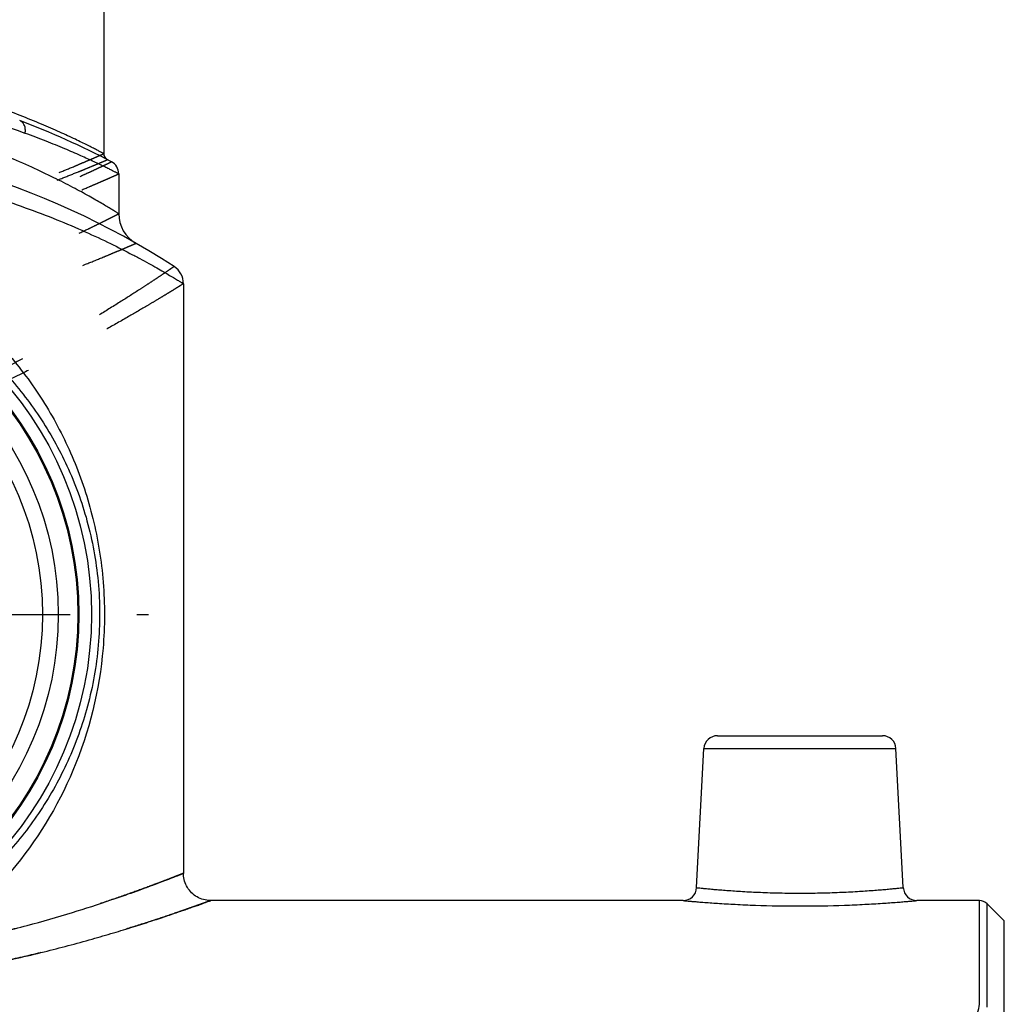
# Model space of a CAD drawing. Header units: millimetres. Extents: x 0 to 1000, y 0 to 1000.
# Tile 4 of 5: x 521 to 593, y 447 to 519. Entities that reach past the tile are written whole.
import ezdxf

# ---------------------------------------------------------------- set-up
doc = ezdxf.new("R2010")
doc.units = ezdxf.units.MM
doc.header["$LTSCALE"] = 65.185185
doc.linetypes.add('CENTER', pattern=[0.6, 0.375, -0.075, 0.075, -0.075])
doc.linetypes.add('HIDDEN', pattern=[0.2, 0.1, -0.1])
for name, color, linetype in [('FASEN', 7, 'CONTINUOUS'), ('FLAECHEN', 7, 'CONTINUOUS'), ('KOERPER', 7, 'CONTINUOUS'), ('KONST.EL_MIT_GEO', 7, 'CONTINUOUS')]:
    doc.layers.add(name, color=color, linetype=linetype)

msp = doc.modelspace()

# ---------------------------------------------------------------- linework, layer by layer
at = {"layer": 'FASEN', "color": 7, "linetype": 'CONTINUOUS'}
for p, q in [((593, 452.95), (591.734, 454.216)), ((593, 445.462), (593, 452.95))]:
    msp.add_line(p, q, dxfattribs=at)
for radius in [25, 23.557]:
    msp.add_circle((500, 475.45), radius, dxfattribs=at)
at = {"layer": 'FLAECHEN', "color": 7, "linetype": 'CONTINUOUS'}
for p, q in [((528, 507.782), (528, 504.854)), ((532.75, 499.717), (532.75, 456.45))]:
    msp.add_line(p, q, dxfattribs=at)
at = {"layer": 'KOERPER', "color": 40, "linetype": 'CENTER'}
msp.add_line((500, 475.45), (530.175, 475.45), dxfattribs=at)
at = {"layer": 'KOERPER', "color": 7, "linetype": 'CONTINUOUS'}
for p, q in [((569.417, 454.45), (534.75, 454.45)), ((591.169, 454.45), (586.583, 454.45))]:
    msp.add_line(p, q, dxfattribs=at)
for radius in [26, 25.079]:
    msp.add_circle((500, 475.45), radius, dxfattribs=at)
at = {"layer": 'KONST.EL_MIT_GEO', "color": 7, "linetype": 'CONTINUOUS'}
for p, q in [((526.9, 572.45), (526.9, 509.266)), ((571.949, 466.55), (584.051, 466.55)), ((570.416, 455.398), (570.95, 465.602)), ((570.95, 465.602), (585.05, 465.602)), ((585.584, 455.398), (585.05, 465.602)), ((591.169, 446.836), (591.169, 454.45)), ((591.734, 446.621), (591.734, 454.216))]:
    msp.add_line(p, q, dxfattribs=at)
msp.add_lwpolyline([(534.75, 454.45), (534.72, 454.45), (534.594, 454.456), (534.468, 454.47), (534.344, 454.492), (534.221, 454.521), (534.1, 454.559), (533.982, 454.604), (533.866, 454.656), (533.755, 454.715), (533.647, 454.782), (533.544, 454.855), (533.445, 454.934), (533.352, 455.02), (533.265, 455.111), (533.183, 455.207), (533.107, 455.309), (533.039, 455.415), (532.977, 455.525), (532.922, 455.639), (532.874, 455.757), (532.834, 455.876), (532.802, 455.999), (532.777, 456.123), (532.76, 456.248), (532.751, 456.374), (532.75, 456.45)], dxfattribs=at)
msp.add_circle((500, 475.45), 22.4, dxfattribs=at)
for centre, radius, start, end in [((500, 456.45), 59, 62.25631, 69.42886), ((500, 451.45), 59, 57.07927, 122.92073), ((527.4, 509.266), 0.5, 180.00028, 242.58078), ((527, 507.782), 1, 359.9999, 62.25616), ((530.5, 504.854), 2.5, 180.00004, 240.26863), ((531.25, 499.717), 1.5, 0.00005, 57.07924), ((571.949, 465.55), 1, 90, 177), ((584.051, 465.55), 1, 3, 90), ((569.417, 455.45), 1, 269.99917, 357.00013), ((586.583, 455.45), 1, 182.99987, 270.00084), ((591.169, 453.65), 0.8, 45, 90)]:
    msp.add_arc(centre, radius, start, end, dxfattribs=at)
for points, knots in [([(526.9, 509.266), (526.899, 509.268), (526.884, 509.271), (526.862, 509.287), (526.819, 509.308), (526.761, 509.339), (526.686, 509.378), (526.554, 509.447), (526.348, 509.554), (526.053, 509.705), (525.695, 509.885), (525.276, 510.092), (524.601, 510.419), (523.617, 510.876), (522.273, 511.463), (520.723, 512.09), (518.981, 512.733), (517.059, 513.37), (514.195, 514.204), (510.278, 515.094), (505.258, 515.788), (500, 516.033), (494.742, 515.788), (489.722, 515.094), (485.804, 514.204), (482.941, 513.37), (481.019, 512.733), (479.277, 512.09), (477.727, 511.463), (476.383, 510.876), (475.399, 510.419), (474.724, 510.092), (474.305, 509.885), (473.947, 509.705), (473.652, 509.554), (473.446, 509.447), (473.314, 509.378), (473.239, 509.339), (473.181, 509.308), (473.138, 509.287), (473.116, 509.271), (473.101, 509.268), (473.1, 509.266)], [0, 0, 0, 0, 0.000169, 0.000675, 0.001518, 0.002694, 0.004204, 0.006045, 0.010701, 0.016634, 0.023805, 0.032173, 0.041691, 0.063987, 0.090309, 0.120286, 0.153567, 0.189829, 0.228764, 0.313411, 0.404881, 0.5, 0.59512, 0.686589, 0.771236, 0.810171, 0.846433, 0.879714, 0.909691, 0.936013, 0.958309, 0.967828, 0.976195, 0.983366, 0.989299, 0.993955, 0.995796, 0.997306, 0.998482, 0.999325, 0.999831, 1, 1, 1, 1]), ([(521.134, 510.752), (518.069, 511.861), (511.123, 513.8), (503.922, 514.504), (500, 514.504)], [0, 0, 0, 0, 0.453855, 1, 1, 1, 1]), ([(528, 504.854), (527.999, 504.857), (527.983, 504.861), (527.961, 504.881), (527.915, 504.906), (527.854, 504.945), (527.775, 504.993), (527.637, 505.079), (527.421, 505.21), (527.112, 505.396), (526.737, 505.617), (526.3, 505.871), (525.8, 506.154), (525.241, 506.463), (524.385, 506.923), (523.18, 507.537), (521.574, 508.295), (519.77, 509.07), (517.78, 509.837), (514.814, 510.84), (510.742, 511.913), (505.503, 512.754), (501.857, 512.95), (500, 512.95)], [0, 0, 0, 0, 0.000351, 0.001401, 0.003149, 0.00559, 0.00872, 0.012531, 0.022163, 0.034408, 0.049172, 0.066349, 0.085831, 0.107504, 0.131256, 0.184565, 0.244945, 0.31167, 0.384097, 0.461643, 0.62979, 0.811266, 1, 1, 1, 1]), ([(521.134, 510.752), (521.151, 510.854), (521.159, 511.056), (521.093, 511.337), (520.949, 511.564), (520.806, 511.66), (520.731, 511.688)], [0, 0, 0, 0, 0.283377, 0.544674, 0.780928, 1, 1, 1, 1]), ([(528, 507.782), (527.999, 507.785), (527.986, 507.787), (527.968, 507.8), (527.93, 507.817), (527.881, 507.843), (527.816, 507.875), (527.702, 507.933), (527.524, 508.021), (527.269, 508.147), (526.96, 508.298), (526.597, 508.472), (526.01, 508.748), (525.153, 509.139), (523.978, 509.647), (522.62, 510.199), (521.649, 510.565), (521.134, 510.752)], [0, 0, 0, 0, 0.001077, 0.004306, 0.009681, 0.017196, 0.02684, 0.038599, 0.068395, 0.106426, 0.152495, 0.206381, 0.267836, 0.412408, 0.584052, 0.780606, 1, 1, 1, 1]), ([(500, 508.95), (502.17, 508.95), (506.431, 508.73), (511.625, 507.93), (515.544, 507.027), (518.265, 506.266), (520.799, 505.435), (523.129, 504.563), (525.241, 503.677), (527.119, 502.809), (528.528, 502.104), (529.529, 501.575), (530.182, 501.219), (530.765, 500.893), (531.276, 500.6), (531.713, 500.344), (532.074, 500.129), (532.326, 499.977), (532.488, 499.878), (532.58, 499.822), (532.651, 499.778), (532.698, 499.749), (532.726, 499.733), (532.738, 499.723), (532.748, 499.721), (532.75, 499.717)], [0, 0, 0, 0, 0.188958, 0.370656, 0.456829, 0.538984, 0.616537, 0.688928, 0.75558, 0.815859, 0.869057, 0.892754, 0.914375, 0.933809, 0.950944, 0.965672, 0.977887, 0.987497, 0.991299, 0.994422, 0.996858, 0.998602, 0.999213, 0.99965, 1, 1, 1, 1]), ([(500, 503.786), (501.613, 503.786), (504.816, 503.482), (509.382, 502.158), (513.527, 500.097), (517.157, 497.44), (520.248, 494.3), (522.801, 490.743), (524.81, 486.791), (526.237, 482.451), (526.99, 477.785), (526.979, 471.491), (525.144, 463.989), (521.202, 457.547), (517.073, 453.387), (514.675, 451.648), (513.4, 450.878)], [0, 0, 0, 0, 0.066635, 0.131995, 0.195404, 0.2569, 0.317037, 0.376715, 0.437099, 0.499507, 0.564754, 0.631495, 0.758621, 0.8783, 0.938461, 1, 1, 1, 1]), ([(500, 501.787), (501.559, 501.787), (504.65, 501.516), (509.073, 500.335), (513.109, 498.488), (516.67, 496.094), (519.728, 493.246), (522.282, 489.995), (524.326, 486.345), (525.813, 482.275), (526.627, 477.827), (526.64, 473.218), (525.85, 468.761), (524.382, 464.678), (522.355, 461.015), (519.817, 457.751), (516.775, 454.89), (514.45, 453.31), (513.217, 452.609)], [0, 0, 0, 0, 0.067561, 0.133665, 0.197501, 0.25904, 0.318844, 0.377892, 0.437524, 0.499405, 0.564872, 0.632484, 0.698064, 0.760045, 0.819721, 0.878765, 0.938528, 1, 1, 1, 1]), ([(513.4, 450.878), (514.783, 451.116), (517.425, 451.641), (521.158, 452.563), (524.455, 453.514), (526.899, 454.305), (528.594, 454.891), (529.657, 455.272), (530.57, 455.609), (531.326, 455.895), (531.855, 456.099), (532.197, 456.232), (532.39, 456.308), (532.541, 456.368), (532.65, 456.409), (532.713, 456.438), (532.743, 456.446), (532.75, 456.45)], [0, 0, 0, 0, 0.208706, 0.400458, 0.571708, 0.718913, 0.782384, 0.83851, 0.886867, 0.927058, 0.958727, 0.97127, 0.981576, 0.98962, 0.995381, 0.998843, 1, 1, 1, 1]), ([(570.416, 455.398), (570.418, 455.396), (570.431, 455.397), (570.458, 455.392), (570.504, 455.389), (570.6, 455.378), (570.765, 455.362), (571.014, 455.336), (571.331, 455.306), (571.712, 455.271), (572.153, 455.234), (572.849, 455.179), (573.835, 455.113), (575.13, 455.048), (576.536, 455.005), (578, 454.989), (579.464, 455.005), (580.87, 455.048), (582.165, 455.113), (583.151, 455.179), (583.847, 455.234), (584.288, 455.271), (584.669, 455.306), (584.986, 455.336), (585.235, 455.362), (585.4, 455.378), (585.496, 455.389), (585.542, 455.392), (585.569, 455.397), (585.582, 455.396), (585.584, 455.398)], [0, 0, 0, 0, 0.000604, 0.002414, 0.005424, 0.009628, 0.021572, 0.038126, 0.059124, 0.084361, 0.113591, 0.146531, 0.222255, 0.308655, 0.402438, 0.5, 0.597562, 0.691346, 0.777745, 0.853469, 0.88641, 0.91564, 0.940876, 0.961874, 0.978428, 0.990372, 0.994576, 0.997586, 0.999396, 1, 1, 1, 1]), ([(514.219, 448.998), (515.672, 449.229), (518.455, 449.738), (522.398, 450.633), (525.409, 451.433), (527.58, 452.064), (529.012, 452.502), (530.3, 452.912), (531.436, 453.287), (532.413, 453.619), (533.123, 453.867), (533.606, 454.038), (533.904, 454.144), (534.156, 454.234), (534.364, 454.309), (534.526, 454.368), (534.632, 454.406), (534.694, 454.43), (534.725, 454.439), (534.742, 454.45), (534.75, 454.45)], [0, 0, 0, 0, 0.207559, 0.398755, 0.569942, 0.646886, 0.71744, 0.781135, 0.837511, 0.886123, 0.926553, 0.943582, 0.95843, 0.97106, 0.98144, 0.989543, 0.995346, 0.997381, 0.998835, 1, 1, 1, 1]), ([(569.417, 454.45), (569.431, 454.45), (569.486, 454.442), (569.611, 454.433), (569.816, 454.413), (570.101, 454.389), (570.462, 454.359), (571.085, 454.309), (572.02, 454.242), (573.304, 454.167), (575.323, 454.079), (578, 454.032), (580.677, 454.079), (582.696, 454.167), (583.98, 454.242), (584.915, 454.309), (585.538, 454.359), (585.899, 454.389), (586.184, 454.413), (586.389, 454.433), (586.514, 454.442), (586.569, 454.45), (586.583, 454.45)], [0, 0, 0, 0, 0.002438, 0.009724, 0.021779, 0.038473, 0.059629, 0.085024, 0.147453, 0.223267, 0.309524, 0.5, 0.690476, 0.776733, 0.852547, 0.914976, 0.940371, 0.961527, 0.978222, 0.990277, 0.997562, 1, 1, 1, 1]), ([(583.64, 443.17), (584.63, 443.209), (586.075, 443.392), (587.858, 443.907), (588.985, 444.379), (589.909, 444.925), (590.602, 445.523), (591.05, 446.158), (591.167, 446.623), (591.169, 446.836)], [0, 0, 0, 0, 0.33295, 0.485177, 0.622644, 0.742689, 0.844156, 0.928258, 1, 1, 1, 1])]:
    msp.add_open_spline(points, degree=3, knots=knots, dxfattribs=at)
at = {"layer": 'KONST.EL_MIT_GEO', "color": 8, "linetype": 'HIDDEN'}
for points, knots in [([(472.83, 508.822), (472.833, 508.821), (472.844, 508.814), (472.87, 508.806), (472.912, 508.786), (473.002, 508.748), (473.156, 508.682), (473.391, 508.582), (473.69, 508.455), (474.054, 508.304), (474.48, 508.128), (475.168, 507.848), (476.171, 507.451), (477.539, 506.934), (479.115, 506.37), (480.883, 505.778), (482.83, 505.18), (485.724, 504.379), (489.668, 503.493), (494.714, 502.772), (500, 502.513), (505.286, 502.772), (510.332, 503.493), (514.276, 504.379), (517.17, 505.18), (519.117, 505.778), (520.885, 506.37), (522.461, 506.934), (523.829, 507.451), (524.832, 507.848), (525.52, 508.128), (525.946, 508.304), (526.31, 508.455), (526.609, 508.582), (526.844, 508.682), (526.998, 508.748), (527.088, 508.786), (527.13, 508.806), (527.156, 508.814), (527.167, 508.821), (527.17, 508.822)], [0, 0, 0, 0, 0.000165, 0.000657, 0.001477, 0.002624, 0.00589, 0.010438, 0.016244, 0.023278, 0.031506, 0.04089, 0.062961, 0.089144, 0.119081, 0.152416, 0.188802, 0.227903, 0.312906, 0.40466, 0.5, 0.595341, 0.687094, 0.772097, 0.811198, 0.847584, 0.880919, 0.910856, 0.93704, 0.959111, 0.968494, 0.976722, 0.983756, 0.989562, 0.99411, 0.997376, 0.998523, 0.999343, 0.999835, 1, 1, 1, 1]), ([(473.1, 509.266), (473.102, 509.263), (473.115, 509.261), (473.138, 509.247), (473.181, 509.23), (473.238, 509.204), (473.313, 509.171), (473.445, 509.112), (473.651, 509.022), (473.946, 508.893), (474.304, 508.738), (474.724, 508.559), (475.401, 508.274), (476.389, 507.87), (477.739, 507.343), (479.294, 506.768), (481.041, 506.165), (482.965, 505.554), (485.83, 504.736), (489.739, 503.83), (494.748, 503.092), (500, 502.826), (505.252, 503.092), (510.261, 503.83), (514.17, 504.736), (517.035, 505.554), (518.959, 506.165), (520.706, 506.768), (522.261, 507.343), (523.611, 507.87), (524.599, 508.274), (525.276, 508.559), (525.696, 508.738), (526.054, 508.893), (526.349, 509.022), (526.555, 509.112), (526.687, 509.171), (526.762, 509.204), (526.819, 509.23), (526.862, 509.247), (526.885, 509.261), (526.898, 509.263), (526.9, 509.266)], [0, 0, 0, 0, 0.000164, 0.000655, 0.001473, 0.002616, 0.004083, 0.005872, 0.010406, 0.016194, 0.023208, 0.031415, 0.040776, 0.062799, 0.088936, 0.118832, 0.152135, 0.188501, 0.227596, 0.312637, 0.404499, 0.5, 0.595501, 0.687363, 0.772404, 0.811499, 0.847865, 0.881168, 0.911064, 0.937201, 0.959224, 0.968585, 0.976792, 0.983806, 0.989594, 0.994128, 0.995917, 0.997384, 0.998527, 0.999345, 0.999836, 1, 1, 1, 1]), ([(500, 501.596), (501.825, 501.596), (505.407, 501.799), (510.547, 502.641), (514.544, 503.663), (517.464, 504.577), (519.422, 505.256), (521.197, 505.924), (522.775, 506.558), (524.142, 507.139), (525.142, 507.582), (525.827, 507.894), (526.251, 508.09), (526.612, 508.26), (526.91, 508.401), (527.117, 508.5), (527.251, 508.564), (527.326, 508.6), (527.385, 508.628), (527.426, 508.649), (527.452, 508.659), (527.462, 508.667), (527.466, 508.667)], [0, 0, 0, 0, 0.191458, 0.37545, 0.545589, 0.623751, 0.696427, 0.762954, 0.82265, 0.874814, 0.918743, 0.937407, 0.953765, 0.967743, 0.979276, 0.988307, 0.99187, 0.994792, 0.997068, 0.998695, 0.999673, 1, 1, 1, 1]), ([(500, 500.994), (501.846, 500.994), (505.471, 501.187), (510.684, 501.989), (514.75, 502.966), (517.729, 503.843), (519.731, 504.495), (521.549, 505.137), (523.168, 505.748), (524.573, 506.307), (525.602, 506.735), (526.308, 507.036), (526.745, 507.225), (527.118, 507.389), (527.426, 507.525), (527.64, 507.62), (527.778, 507.682), (527.856, 507.717), (527.916, 507.745), (527.96, 507.763), (527.984, 507.777), (527.998, 507.78), (528, 507.782)], [0, 0, 0, 0, 0.190828, 0.374399, 0.544401, 0.62259, 0.695346, 0.761997, 0.82185, 0.874191, 0.918304, 0.937056, 0.953497, 0.96755, 0.979149, 0.988234, 0.991819, 0.994759, 0.997049, 0.998687, 0.999671, 1, 1, 1, 1]), ([(500, 497.134), (501.854, 497.134), (505.494, 497.356), (510.714, 498.274), (514.769, 499.384), (517.735, 500.377), (519.73, 501.115), (521.542, 501.842), (523.157, 502.535), (524.561, 503.17), (525.591, 503.656), (526.298, 504), (526.737, 504.216), (527.112, 504.403), (527.421, 504.559), (527.637, 504.668), (527.776, 504.739), (527.855, 504.779), (527.915, 504.811), (527.96, 504.832), (527.984, 504.848), (527.998, 504.851), (528, 504.854)], [0, 0, 0, 0, 0.189695, 0.372204, 0.541448, 0.619466, 0.692223, 0.759055, 0.819258, 0.872087, 0.91677, 0.935815, 0.95254, 0.966857, 0.97869, 0.987969, 0.991633, 0.994639, 0.996981, 0.998657, 0.999664, 1, 1, 1, 1]), ([(500, 495.694), (501.902, 495.694), (505.641, 495.89), (511.028, 496.709), (515.244, 497.707), (518.348, 498.604), (520.446, 499.273), (522.36, 499.934), (524.073, 500.565), (525.569, 501.144), (526.669, 501.588), (527.427, 501.902), (527.899, 502.099), (528.303, 502.27), (528.636, 502.413), (528.868, 502.513), (529.018, 502.578), (529.103, 502.615), (529.169, 502.643), (529.216, 502.665), (529.245, 502.674), (529.257, 502.683), (529.26, 502.683)], [0, 0, 0, 0, 0.188359, 0.369974, 0.538909, 0.616968, 0.689876, 0.756954, 0.817479, 0.870683, 0.915765, 0.935007, 0.95192, 0.96641, 0.978395, 0.987798, 0.991513, 0.994562, 0.996937, 0.998637, 0.999659, 1, 1, 1, 1]), ([(532.065, 500.976), (532.061, 500.975), (532.049, 500.962), (532.017, 500.945), (531.968, 500.909), (531.897, 500.861), (531.806, 500.799), (531.645, 500.69), (531.396, 500.521), (531.038, 500.282), (530.606, 499.993), (530.1, 499.66), (529.287, 499.129), (528.106, 498.375), (526.502, 497.38), (524.663, 496.282), (522.609, 495.107), (520.357, 493.886), (517.024, 492.195), (512.465, 490.164), (507.53, 488.579), (503.292, 487.837), (501.1, 487.705), (500, 487.705)], [0, 0, 0, 0, 0.00035, 0.001397, 0.003139, 0.005574, 0.008698, 0.012504, 0.022134, 0.034399, 0.049215, 0.066491, 0.086122, 0.132018, 0.186004, 0.247188, 0.314719, 0.38781, 0.46574, 0.633512, 0.813234, 0.906137, 1, 1, 1, 1]), ([(532.75, 499.717), (532.747, 499.714), (532.731, 499.707), (532.702, 499.685), (532.648, 499.654), (532.574, 499.608), (532.48, 499.55), (532.312, 499.446), (532.052, 499.287), (531.681, 499.059), (531.231, 498.786), (530.705, 498.47), (529.862, 497.968), (528.64, 497.253), (526.982, 496.311), (525.086, 495.27), (522.974, 494.157), (520.662, 493), (517.249, 491.399), (513.59, 489.89), (509.682, 488.617), (506.556, 487.83), (503.313, 487.308), (501.107, 487.185), (500, 487.185)], [0, 0, 0, 0, 0.000351, 0.001403, 0.003153, 0.005599, 0.008736, 0.012557, 0.022225, 0.034533, 0.049398, 0.066723, 0.086403, 0.132389, 0.186448, 0.247685, 0.315251, 0.388359, 0.466291, 0.634004, 0.722629, 0.813637, 0.906358, 1, 1, 1, 1]), ([(532.75, 456.45), (532.752, 456.453), (532.725, 456.438), (532.708, 456.435), (532.65, 456.41), (532.583, 456.384), (532.492, 456.348), (532.332, 456.285), (532.083, 456.187), (531.725, 456.049), (531.291, 455.882), (530.782, 455.69), (529.959, 455.383), (528.757, 454.947), (527.113, 454.379), (525.217, 453.76), (523.085, 453.114), (520.735, 452.463), (518.186, 451.832), (515.457, 451.243), (511.539, 450.534), (506.373, 449.892), (502.151, 449.714), (500, 449.714)], [0, 0, 0, 0, 0.000322, 0.001289, 0.002898, 0.005147, 0.008036, 0.011559, 0.020491, 0.031904, 0.045746, 0.061957, 0.08047, 0.124105, 0.17602, 0.235544, 0.301998, 0.374705, 0.452996, 0.536202, 0.623631, 0.808142, 1, 1, 1, 1]), ([(534.75, 454.45), (534.747, 454.447), (534.731, 454.445), (534.7, 454.43), (534.644, 454.412), (534.569, 454.384), (534.471, 454.348), (534.298, 454.286), (534.029, 454.188), (533.643, 454.05), (533.174, 453.885), (532.624, 453.693), (531.737, 453.388), (530.443, 452.956), (528.678, 452.395), (526.645, 451.786), (524.365, 451.151), (521.86, 450.515), (518.143, 449.671), (513.101, 448.756), (506.688, 448.029), (502.256, 447.859), (500, 447.859)], [0, 0, 0, 0, 0.000326, 0.001305, 0.002934, 0.005214, 0.008138, 0.011705, 0.020749, 0.032299, 0.046303, 0.062696, 0.081407, 0.125467, 0.177815, 0.237742, 0.304529, 0.377463, 0.455845, 0.626135, 0.80963, 1, 1, 1, 1])]:
    msp.add_open_spline(points, degree=3, knots=knots, dxfattribs=at)

doc.saveas('drawing.dxf')
